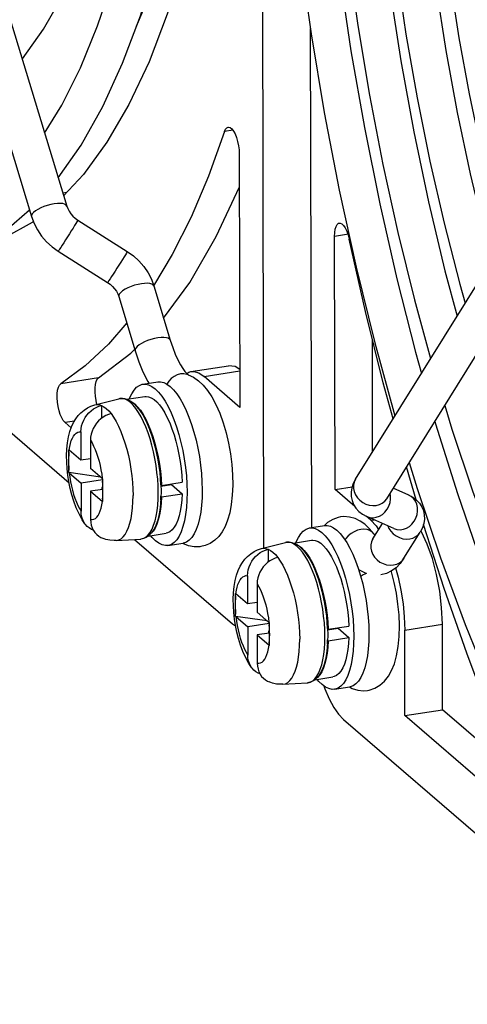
# Model space of a CAD drawing. Header units: millimetres. Extents: x -2579 to 1363, y -329 to 2298.
# Tile 168 of 256: x -51 to -29, y 767 to 815. Entities that reach past the tile are written whole.
import ezdxf

# ---------------------------------------------------------------- set-up
doc = ezdxf.new("R2010")
doc.units = ezdxf.units.MM
doc.header["$LTSCALE"] = 30.734
doc.layers.get('0').update_dxf_attribs({"linetype": 'CONTINUOUS'})

msp = doc.modelspace()

# ---------------------------------------------------------------- linework, layer by layer
at = {"color": 7}
for p, q in [((-64.994, 853.2), (-50.545, 805.419)), ((-58.745, 838.752), (-48.822, 805.94)), ((-39.164, 789.154), (-39.268, 835.143)), ((-36.895, 814.644), (-36.839, 790.16)), ((-34.684, 792.546), (-20.727, 814.984)), ((-33.155, 791.595), (-19.348, 813.794)), ((-40.371, 808.476), (-40.343, 796.073)), ((-48.829, 806.599), (-49.013, 806.571)), ((-51.771, 804.766), (-50.646, 805.752)), ((-63.358, 805.024), (-48.706, 792.374)), ((-50.458, 805.184), (-50.519, 805.135)), ((-48.277, 805.249), (-45.855, 803.713)), ((-35.68, 792.048), (-35.708, 804.451)), ((-49.241, 803.73), (-46.819, 802.193)), ((-44.55, 802.023), (-43.748, 799.368)), ((-46.273, 801.502), (-45.47, 798.847)), ((-33.841, 793.901), (-33.853, 799.413)), ((-47.269, 797.517), (-45.687, 798.724)), ((-45.687, 798.724), (-45.522, 798.896)), ((-42.943, 797.737), (-42.841, 797.798)), ((-42.866, 797.669), (-42.609, 797.545)), ((-42.841, 797.798), (-42.737, 797.825)), ((-42.738, 797.825), (-40.895, 798.113)), ((-42.353, 797.758), (-42.092, 797.583)), ((-45.095, 797.205), (-44.358, 797.32)), ((-44.851, 797.336), (-44.799, 797.251)), ((-40.343, 796.073), (-42.092, 797.583)), ((-47.438, 796.199), (-46.27, 796.495)), ((-46.27, 796.495), (-46.134, 796.514)), ((-46.134, 796.514), (-45.99, 796.502)), ((-45.873, 796.466), (-45.001, 796.602)), ((-41.521, 796.217), (-41.331, 795.786)), ((-47.115, 796.167), (-47.113, 795.539)), ((-43.854, 796.109), (-43.709, 795.807)), ((-43.709, 795.807), (-43.572, 795.477)), ((-41.331, 795.786), (-41.161, 795.313)), ((-48.599, 795.07), (-48.902, 795.331)), ((-44.827, 795.231), (-44.711, 794.947)), ((-42.835, 795.592), (-42.708, 795.237)), ((-42.708, 795.237), (-42.592, 794.862)), ((-48.126, 794.867), (-48.122, 793.481)), ((-44.842, 795.198), (-44.728, 794.916)), ((-44.77, 794.973), (-44.755, 794.937)), ((-47.659, 794.465), (-47.656, 793.079)), ((-48.713, 793.934), (-48.713, 793.991)), ((-48.713, 793.876), (-48.713, 793.934)), ((-48.711, 792.932), (-48.713, 793.876)), ((-48.122, 793.481), (-48.701, 793.981)), ((-47.657, 793.554), (-48.122, 793.481)), ((-48.71, 792.874), (-48.711, 792.932)), ((-47.172, 792.649), (-48.71, 792.874)), ((-48.698, 792.863), (-48.12, 792.364)), ((-47.078, 792.579), (-47.656, 793.079)), ((-31.713, 791.547), (-32.187, 793.152)), ((-47.065, 792.528), (-48.12, 792.364)), ((-48.12, 792.364), (-48.117, 790.978)), ((-47.155, 792.646), (-47.172, 792.649)), ((-47.065, 792.569), (-47.063, 791.566)), ((-44.181, 792.241), (-43.167, 792.399)), ((-42.197, 792.425), (-42.187, 792.026)), ((-47.064, 792.053), (-47.654, 791.962)), ((-47.654, 791.962), (-47.65, 790.576)), ((-47.654, 791.962), (-47.075, 791.462)), ((-47.065, 792.179), (-47.105, 792.131)), ((-47.105, 792.131), (-47.105, 792.047)), ((-47.064, 792.096), (-47.105, 792.131)), ((-44.209, 792.294), (-44.201, 791.966)), ((-44.181, 792.241), (-44.208, 792.265)), ((-44.201, 791.966), (-44.208, 791.642)), ((-44.207, 792.213), (-43.69, 792.293)), ((-43.82, 792.273), (-43.818, 792.298)), ((-43.69, 792.293), (-43.166, 791.841)), ((-35.68, 792.048), (-34.846, 792.178)), ((-34.706, 791.207), (-35.68, 792.048)), ((-32.073, 791.777), (-32.833, 792.114)), ((-47.063, 791.566), (-47.063, 791.452)), ((-44.222, 791.719), (-44.233, 791.525)), ((-44.207, 791.706), (-44.179, 791.683)), ((-44.179, 791.683), (-43.166, 791.841)), ((-36.05, 790.424), (-36.211, 790.273)), ((-34.22, 790.34), (-34.452, 790.502)), ((-33.932, 790.538), (-34.167, 790.742)), ((-32.804, 790.132), (-34.127, 790.72)), ((-33.932, 790.538), (-33.67, 790.262)), ((-36.934, 790.16), (-36.197, 790.275)), ((-33.838, 789.625), (-33.367, 790.382)), ((-33.67, 790.262), (-33.55, 790.089)), ((-32.31, 788.674), (-31.516, 789.951)), ((-31.456, 789.979), (-31.481, 790.018)), ((-30.343, 787.203), (-31.35, 790.333)), ((-46.401, 789.546), (-45.199, 789.62)), ((-45.494, 789.602), (-40.707, 785.469)), ((-44.797, 789.79), (-44.927, 789.699)), ((-44.83, 789.767), (-43.957, 789.903)), ((-39.277, 789.154), (-38.11, 789.45)), ((-38.11, 789.45), (-37.974, 789.469)), ((-37.974, 789.469), (-37.83, 789.457)), ((-37.713, 789.422), (-36.84, 789.558)), ((-33.726, 789.805), (-33.772, 789.863)), ((-43.863, 789.3), (-43.126, 789.415)), ((-38.954, 789.122), (-38.953, 788.494)), ((-35.548, 788.762), (-35.412, 788.432)), ((-34.674, 788.547), (-34.547, 788.193)), ((-36.682, 788.153), (-36.568, 787.872)), ((-36.667, 788.186), (-36.551, 787.902)), ((-34.547, 788.193), (-34.432, 787.818)), ((-32.921, 788.01), (-32.944, 788.043)), ((-32.715, 788.202), (-32.592, 787.754)), ((-39.965, 787.822), (-39.962, 786.437)), ((-36.609, 787.928), (-36.595, 787.892)), ((-33.168, 787.937), (-33.439, 787.867)), ((-39.499, 787.42), (-39.496, 786.034)), ((-40.552, 786.889), (-40.552, 786.946)), ((-40.552, 786.832), (-40.552, 786.889)), ((-40.55, 785.887), (-40.552, 786.832)), ((-39.962, 786.437), (-40.54, 786.936)), ((-39.497, 786.509), (-39.962, 786.437)), ((-40.55, 785.829), (-40.55, 785.887)), ((-39.012, 785.604), (-40.55, 785.829)), ((-40.538, 785.819), (-39.959, 785.319)), ((-38.917, 785.535), (-39.496, 786.034)), ((-38.994, 785.601), (-39.012, 785.604)), ((-40.707, 785.469), (-40.553, 785.366)), ((-38.905, 785.484), (-39.959, 785.319)), ((-39.959, 785.319), (-39.956, 783.933)), ((-38.904, 785.134), (-38.945, 785.086)), ((-38.905, 785.524), (-38.903, 784.522)), ((-36.049, 785.249), (-36.041, 784.921)), ((-36.02, 785.197), (-36.048, 785.22)), ((-36.047, 785.168), (-35.53, 785.248)), ((-36.02, 785.197), (-35.007, 785.355)), ((-35.66, 785.228), (-35.658, 785.253)), ((-35.53, 785.248), (-35.005, 784.796)), ((-34.036, 785.38), (-34.027, 784.981)), ((-32.262, 780.966), (-32.271, 785.156)), ((-30.419, 781.253), (-30.428, 785.443)), ((-38.904, 785.009), (-39.493, 784.917)), ((-39.493, 784.917), (-39.49, 783.531)), ((-39.493, 784.917), (-38.915, 784.417)), ((-38.945, 785.086), (-38.945, 785.002)), ((-38.904, 785.051), (-38.945, 785.086)), ((-36.061, 784.674), (-36.073, 784.48)), ((-36.041, 784.921), (-36.047, 784.598)), ((-36.046, 784.661), (-36.019, 784.638)), ((-36.019, 784.638), (-35.005, 784.796)), ((-38.903, 784.522), (-38.902, 784.407)), ((-36.637, 782.745), (-36.766, 782.655)), ((-36.67, 782.722), (-35.796, 782.858)), ((-38.24, 782.501), (-37.038, 782.575)), ((-36.236, 782.43), (-36.182, 782.273)), ((-35.702, 782.256), (-34.965, 782.371)), ((-32.262, 780.966), (-30.419, 781.253)), ((-26.985, 778.288), (-30.419, 781.253)), ((-35.267, 780.773), (-18.036, 765.897)), ((-27.085, 776.497), (-32.262, 780.966))]:
    msp.add_line(p, q, dxfattribs=at)
at = {"color": 2}
for p, q in [((-40.685, 809.652), (-41.091, 809.589)), ((-35.027, 804.557), (-35.708, 804.451)), ((-46.273, 801.502), (-46.273, 801.502)), ((-42.092, 797.583), (-40.347, 797.855)), ((-47.269, 797.517), (-49.111, 797.23)), ((-47.438, 796.199), (-47.438, 796.199)), ((-45.964, 796.47), (-46.092, 796.504)), ((-45.833, 796.403), (-45.964, 796.47)), ((-48.441, 795.403), (-48.902, 795.331)), ((-47.172, 792.661), (-47.172, 792.649)), ((-34.684, 792.546), (-34.684, 792.546)), ((-47.103, 791.292), (-47.075, 791.462)), ((-33.932, 790.538), (-33.774, 790.563)), ((-45.199, 789.62), (-45.168, 789.622)), ((-37.803, 789.425), (-37.932, 789.459)), ((-33.838, 789.625), (-33.904, 789.487)), ((-39.278, 789.154), (-39.277, 789.154)), ((-37.672, 789.359), (-37.803, 789.425)), ((-39.012, 785.616), (-39.012, 785.604)), ((-32.271, 785.156), (-30.428, 785.443)), ((-38.942, 784.247), (-38.915, 784.417)), ((-37.038, 782.575), (-37.008, 782.578))]:
    msp.add_line(p, q, dxfattribs=at)
at = {"color": 7}
for points in [[(-50.998, 813.135), (-50.989, 813.146), (-49.964, 814.605), (-49.016, 816.28), (-48.148, 818.16), (-47.366, 820.23), (-46.671, 822.48), (-46.063, 824.899), (-45.545, 827.476), (-45.117, 830.199), (-44.781, 833.056), (-44.536, 836.033), (-44.385, 839.119), (-44.377, 839.553)], [(-49.239, 807.319), (-48.119, 808.929), (-47.06, 810.816), (-46.09, 812.934), (-45.215, 815.265), (-44.437, 817.801), (-43.757, 820.527), (-43.177, 823.431), (-42.699, 826.499), (-42.323, 829.719), (-42.051, 833.076), (-41.883, 836.554), (-41.868, 837.388)], [(-40.538, 836.239), (-40.653, 833.638), (-40.926, 830.153), (-41.308, 826.819), (-41.8, 823.656), (-42.397, 820.678), (-43.097, 817.902), (-43.896, 815.34), (-44.791, 813.007), (-45.776, 810.914), (-46.848, 809.072), (-47.999, 807.489), (-48.975, 806.443)], [(-38.616, 834.58), (-38.604, 833.495), (-38.458, 829.749), (-38.209, 825.946), (-37.858, 822.106), (-37.407, 818.244), (-36.857, 814.378), (-36.212, 810.528), (-35.473, 806.709)], [(-36.782, 832.997), (-36.767, 832.298), (-36.591, 828.617), (-36.315, 824.884), (-35.941, 821.116), (-35.469, 817.331), (-34.903, 813.546), (-34.244, 809.781), (-33.496, 806.053), (-32.663, 802.379), (-31.749, 798.777), (-31.455, 797.736)], [(-36.111, 832.418), (-36.104, 831.75), (-35.977, 828.426), (-35.758, 825.053), (-35.449, 821.645), (-35.05, 818.219), (-34.564, 814.789), (-33.993, 811.371), (-33.339, 807.982), (-32.606, 804.636), (-31.797, 801.349), (-31.004, 798.462)], [(-34.272, 830.83), (-34.263, 830.406), (-34.092, 826.997), (-33.824, 823.538), (-33.461, 820.048), (-33.005, 816.545), (-32.458, 813.047), (-31.823, 809.572), (-31.102, 806.139), (-30.301, 802.765), (-29.709, 800.543)], [(-33.683, 830.321), (-33.679, 829.928), (-33.559, 826.878), (-33.351, 823.782), (-33.056, 820.654), (-32.676, 817.511), (-32.213, 814.368), (-31.669, 811.24), (-31.046, 808.144), (-30.348, 805.095), (-29.578, 802.107), (-29.312, 801.182)], [(-31.841, 828.731), (-31.69, 825.755), (-31.454, 822.732), (-31.135, 819.681), (-30.735, 816.618), (-30.255, 813.561), (-29.698, 810.524), (-29.067, 807.524), (-28.365, 804.577), (-28.016, 803.266)], [(-30.964, 827.974), (-30.963, 827.935), (-30.855, 825.24), (-30.666, 822.503), (-30.396, 819.738), (-30.047, 816.962), (-29.622, 814.188), (-29.122, 811.433), (-28.55, 808.711), (-27.91, 806.036), (-27.42, 804.224)], [(-49.9, 809.504), (-49.058, 810.886), (-48.147, 812.713), (-47.305, 814.762), (-46.538, 817.025), (-45.852, 819.493), (-45.251, 822.153), (-44.74, 824.994)], [(-41.091, 809.589), (-41.038, 809.703), (-40.976, 809.774), (-40.914, 809.799)], [(-40.914, 809.799), (-40.901, 809.8), (-40.821, 809.783), (-40.737, 809.719), (-40.655, 809.615), (-40.578, 809.472), (-40.508, 809.3), (-40.451, 809.104), (-40.408, 808.896), (-40.382, 808.688), (-40.371, 808.476)], [(-41.091, 809.589), (-41.879, 807.406), (-42.733, 805.398), (-43.655, 803.561), (-44.564, 802.031)], [(-44.074, 800.449), (-42.795, 802.196), (-41.496, 804.444), (-40.368, 806.888)], [(-35.473, 806.709), (-34.646, 802.939), (-33.732, 799.236), (-32.748, 795.658)], [(-48.822, 805.94), (-48.773, 805.81), (-48.705, 805.681), (-48.62, 805.559), (-48.519, 805.444), (-48.404, 805.34), (-48.277, 805.249)], [(-50.545, 805.419), (-50.422, 805.087), (-50.257, 804.768), (-50.052, 804.468), (-49.812, 804.192), (-49.54, 803.945), (-49.241, 803.73)], [(-50.519, 805.135), (-51.874, 804.376), (-52.933, 804.019)], [(-35.708, 804.451), (-35.699, 804.646), (-35.674, 804.809), (-35.631, 804.943), (-35.574, 805.04), (-35.506, 805.093), (-35.474, 805.103)], [(-35.474, 805.103), (-35.429, 805.103), (-35.346, 805.065), (-35.263, 804.985), (-35.182, 804.863), (-35.108, 804.708), (-35.045, 804.529), (-34.991, 804.323)], [(-32.843, 795.506), (-33.323, 797.274), (-34.19, 800.768), (-34.991, 804.323)], [(-45.855, 803.713), (-45.555, 803.497), (-45.283, 803.249), (-45.043, 802.973), (-44.839, 802.673), (-44.674, 802.355), (-44.55, 802.023)], [(-46.819, 802.193), (-46.692, 802.102), (-46.577, 801.998), (-46.476, 801.883), (-46.39, 801.761), (-46.322, 801.632), (-46.273, 801.502)], [(-45.882, 800.207), (-46.775, 799.171), (-47.918, 798.101), (-49.111, 797.23)], [(-43.748, 799.368), (-43.629, 799.007), (-43.504, 798.683), (-43.376, 798.399), (-43.25, 798.161)], [(-45.47, 798.847), (-45.291, 798.311), (-45.086, 797.808), (-44.851, 797.336)], [(-43.25, 798.161), (-43.133, 797.972), (-43.029, 797.832), (-42.946, 797.739)], [(-42.946, 797.739), (-42.887, 797.686), (-42.859, 797.666)], [(-42.737, 797.825), (-42.602, 797.83), (-42.353, 797.758)], [(-40.348, 797.931), (-40.577, 798.072), (-40.895, 798.113)], [(-48.902, 795.331), (-48.987, 795.428), (-49.064, 795.556), (-49.136, 795.721), (-49.197, 795.91), (-49.245, 796.116), (-49.277, 796.328), (-49.291, 796.538), (-49.288, 796.735), (-49.267, 796.909), (-49.23, 797.054), (-49.178, 797.16), (-49.111, 797.23)], [(-47.269, 797.517), (-47.335, 797.447), (-47.387, 797.342), (-47.424, 797.196), (-47.446, 797.022), (-47.448, 796.825), (-47.434, 796.616), (-47.402, 796.403), (-47.355, 796.197)], [(-45.756, 796.485), (-45.741, 796.527), (-45.639, 796.742), (-45.525, 796.918), (-45.399, 797.054), (-45.263, 797.149), (-45.119, 797.201), (-45.095, 797.205)], [(-45.095, 797.205), (-44.967, 797.209), (-44.81, 797.174), (-44.65, 797.097), (-44.487, 796.977), (-44.325, 796.816), (-44.164, 796.616), (-44.006, 796.38), (-43.854, 796.109)], [(-44.358, 797.32), (-44.23, 797.324), (-44.073, 797.289), (-43.912, 797.212), (-43.75, 797.092), (-43.588, 796.931), (-43.427, 796.731), (-43.269, 796.495), (-43.117, 796.224), (-42.972, 795.922), (-42.835, 795.592)], [(-42.609, 797.545), (-42.369, 797.375), (-42.145, 797.164), (-41.932, 796.906), (-41.722, 796.59), (-41.521, 796.217)], [(-47.926, 790.364), (-48.059, 790.563), (-48.217, 790.848), (-48.355, 791.154), (-48.473, 791.47), (-48.57, 791.785), (-48.65, 792.102), (-48.715, 792.421), (-48.765, 792.742), (-48.801, 793.063), (-48.822, 793.384), (-48.826, 793.711), (-48.813, 794.031), (-48.781, 794.34), (-48.73, 794.628), (-48.664, 794.886), (-48.582, 795.119), (-48.485, 795.329), (-48.374, 795.515), (-48.258, 795.671), (-48.129, 795.81), (-47.973, 795.942), (-47.803, 796.053), (-47.633, 796.135), (-47.438, 796.199)], [(-45.99, 796.502), (-45.841, 796.457), (-45.689, 796.376), (-45.534, 796.256), (-45.381, 796.1), (-45.235, 795.914), (-45.096, 795.698), (-44.965, 795.459), (-44.842, 795.198)], [(-45.75, 796.408), (-45.627, 796.346), (-45.488, 796.241), (-45.35, 796.102), (-45.213, 795.929), (-45.079, 795.724), (-44.95, 795.491), (-44.827, 795.231)], [(-45.001, 796.602), (-44.937, 796.608), (-44.809, 796.591), (-44.678, 796.541), (-44.544, 796.456), (-44.41, 796.338), (-44.277, 796.189), (-44.146, 796.009), (-44.018, 795.8), (-43.895, 795.565), (-43.778, 795.306), (-43.668, 795.026)], [(-48.126, 794.867), (-48.117, 795.016), (-48.091, 795.161), (-48.049, 795.305), (-47.99, 795.443), (-47.917, 795.574), (-47.831, 795.697), (-47.732, 795.809), (-47.622, 795.91), (-47.504, 795.997), (-47.378, 796.07), (-47.249, 796.126), (-47.115, 796.167)], [(-46.648, 795.764), (-46.782, 795.723), (-46.912, 795.667), (-47.037, 795.594), (-47.156, 795.507), (-47.265, 795.407), (-47.364, 795.294), (-47.451, 795.172), (-47.524, 795.04), (-47.582, 794.902), (-47.625, 794.759), (-47.65, 794.613), (-47.659, 794.465)], [(-47.115, 796.167), (-46.998, 796.104), (-46.881, 796.016), (-46.765, 795.903), (-46.648, 795.764)], [(-30.314, 796.163), (-29.964, 795.011), (-28.949, 791.989), (-27.873, 789.083), (-26.741, 786.306), (-25.558, 783.672), (-24.328, 781.191), (-23.056, 778.876), (-21.747, 776.737), (-20.405, 774.784), (-19.035, 773.029), (-17.643, 771.479), (-16.234, 770.146)], [(-43.572, 795.477), (-43.445, 795.122), (-43.329, 794.747), (-43.226, 794.356), (-43.137, 793.953), (-43.062, 793.542), (-43.003, 793.127), (-42.96, 792.715), (-42.934, 792.31), (-42.924, 791.911)], [(-41.161, 795.313), (-41.017, 794.82), (-40.898, 794.311), (-40.806, 793.796), (-40.74, 793.278), (-40.701, 792.761), (-40.692, 792.255), (-40.712, 791.762), (-40.763, 791.306), (-40.841, 790.899), (-40.943, 790.541), (-41.068, 790.232), (-41.214, 789.968), (-41.379, 789.747), (-41.568, 789.562), (-41.791, 789.408), (-42.039, 789.299), (-42.25, 789.248)], [(-30.794, 795.392), (-30.758, 795.265), (-29.695, 791.858), (-28.565, 788.574), (-27.374, 785.427), (-26.129, 782.434), (-24.835, 779.608), (-23.5, 776.963), (-22.13, 774.511), (-20.734, 772.264), (-19.32, 770.232), (-17.894, 768.424), (-16.466, 766.845), (-15.044, 765.503)], [(-44.755, 794.937), (-44.659, 794.674), (-44.571, 794.397), (-44.491, 794.108)], [(-44.728, 794.916), (-44.624, 794.618), (-44.529, 794.305), (-44.446, 793.981), (-44.373, 793.648), (-44.313, 793.309), (-44.265, 792.969), (-44.23, 792.629), (-44.209, 792.294)], [(-44.711, 794.947), (-44.604, 794.643), (-44.507, 794.322), (-44.42, 793.987), (-44.346, 793.642), (-44.284, 793.291), (-44.236, 792.938), (-44.201, 792.589), (-44.181, 792.241)], [(-43.668, 795.026), (-43.567, 794.727), (-43.475, 794.414), (-43.394, 794.088), (-43.323, 793.754), (-43.265, 793.414), (-43.219, 793.073), (-43.187, 792.735), (-43.167, 792.399)], [(-42.592, 794.862), (-42.489, 794.471), (-42.4, 794.068), (-42.325, 793.657), (-42.266, 793.242), (-42.223, 792.829), (-42.197, 792.425)], [(-48.713, 793.991), (-48.71, 793.989), (-48.707, 793.986), (-48.704, 793.983), (-48.701, 793.981)], [(-44.491, 794.108), (-44.421, 793.809), (-44.36, 793.505), (-44.309, 793.196), (-44.269, 792.887), (-44.241, 792.581), (-44.223, 792.278)], [(-32.052, 793.369), (-31.665, 792.098), (-30.52, 788.695), (-29.307, 785.424), (-28.031, 782.299), (-26.698, 779.335)], [(-48.698, 792.863), (-48.701, 792.866), (-48.704, 792.869), (-48.707, 792.871), (-48.71, 792.874)], [(-47.078, 792.579), (-47.075, 792.577), (-47.071, 792.574), (-47.068, 792.572), (-47.065, 792.569)], [(-34.684, 792.546), (-34.792, 792.339), (-34.862, 792.129), (-34.894, 791.918), (-34.89, 791.71), (-34.849, 791.508), (-34.773, 791.315), (-34.661, 791.134), (-34.515, 790.973), (-34.336, 790.833), (-34.127, 790.72)], [(-42.924, 791.911), (-42.932, 791.527), (-42.957, 791.166), (-42.998, 790.826), (-43.055, 790.512), (-43.128, 790.229), (-43.216, 789.978), (-43.318, 789.764), (-43.432, 789.587), (-43.558, 789.451), (-43.694, 789.357), (-43.839, 789.305), (-43.863, 789.301)], [(-42.187, 792.026), (-42.195, 791.642), (-42.219, 791.281), (-42.261, 790.941), (-42.318, 790.627), (-42.391, 790.344), (-42.479, 790.093), (-42.581, 789.879), (-42.695, 789.702), (-42.821, 789.566), (-42.957, 789.471), (-43.102, 789.42), (-43.126, 789.416)], [(-47.063, 791.452), (-47.066, 791.454), (-47.069, 791.457), (-47.072, 791.46), (-47.075, 791.462)], [(-44.208, 791.642), (-44.229, 791.332), (-44.265, 791.039), (-44.316, 790.765), (-44.382, 790.511), (-44.464, 790.283), (-44.563, 790.082), (-44.676, 789.917), (-44.797, 789.79)], [(-44.179, 791.683), (-44.198, 791.369), (-44.231, 791.078), (-44.278, 790.807), (-44.339, 790.562), (-44.412, 790.345), (-44.497, 790.158), (-44.594, 790.004), (-44.7, 789.884), (-44.723, 789.867)], [(-43.166, 791.841), (-43.184, 791.537), (-43.215, 791.255), (-43.26, 790.991), (-43.317, 790.751), (-43.386, 790.537), (-43.466, 790.351), (-43.557, 790.195), (-43.657, 790.071), (-43.766, 789.979), (-43.882, 789.922), (-43.957, 789.903)], [(-32.073, 791.777), (-31.869, 791.667), (-31.693, 791.532), (-31.549, 791.376), (-31.437, 791.201), (-31.357, 791.011), (-31.313, 790.808), (-31.304, 790.596), (-31.335, 790.38)], [(-47.926, 790.364), (-47.979, 790.445), (-48.038, 790.565), (-48.081, 790.695), (-48.107, 790.833), (-48.117, 790.978)], [(-47.65, 790.576), (-47.641, 790.43), (-47.615, 790.293), (-47.572, 790.163), (-47.513, 790.042), (-47.439, 789.934), (-47.352, 789.838), (-47.253, 789.757), (-47.143, 789.691), (-47.075, 789.66)], [(-35.415, 790.701), (-35.526, 790.679), (-35.795, 790.582), (-36.05, 790.424)], [(-34.452, 790.502), (-34.698, 790.621), (-34.967, 790.696), (-35.247, 790.716), (-35.415, 790.701)], [(-47.519, 790.055), (-47.609, 790.093), (-47.719, 790.16), (-47.818, 790.241), (-47.905, 790.337), (-47.926, 790.364)], [(-37.596, 789.44), (-37.581, 789.483), (-37.479, 789.697), (-37.365, 789.873), (-37.239, 790.009), (-37.103, 790.104), (-36.958, 790.156), (-36.934, 790.16)], [(-36.934, 790.16), (-36.807, 790.165), (-36.65, 790.13), (-36.489, 790.052), (-36.327, 789.932), (-36.164, 789.771), (-36.003, 789.572), (-35.846, 789.335), (-35.694, 789.064), (-35.548, 788.762)], [(-36.197, 790.275), (-36.069, 790.279), (-35.913, 790.244), (-35.752, 790.167), (-35.59, 790.047), (-35.427, 789.886), (-35.266, 789.686), (-35.109, 789.45), (-34.957, 789.179), (-34.811, 788.877), (-34.674, 788.547)], [(-33.772, 789.863), (-33.993, 790.127), (-34.22, 790.34)], [(-31.335, 790.38), (-31.405, 790.163), (-31.516, 789.951)], [(-30.428, 785.443), (-30.464, 786.258), (-30.557, 787.066), (-30.712, 787.881), (-30.918, 788.658), (-31.17, 789.365), (-31.456, 789.979)], [(-46.401, 789.546), (-46.496, 789.543), (-46.702, 789.558), (-46.905, 789.601), (-47.075, 789.66)], [(-44.927, 789.699), (-45.062, 789.643), (-45.199, 789.62)], [(-43.863, 789.301), (-43.99, 789.296), (-44.147, 789.331), (-44.308, 789.409), (-44.47, 789.529), (-44.633, 789.689), (-44.71, 789.786)], [(-37.83, 789.457), (-37.681, 789.412), (-37.529, 789.331), (-37.374, 789.212), (-37.22, 789.055), (-37.074, 788.869), (-36.935, 788.653), (-36.804, 788.414), (-36.682, 788.153)], [(-36.84, 789.557), (-36.776, 789.563), (-36.648, 789.547), (-36.517, 789.496), (-36.384, 789.411), (-36.25, 789.294), (-36.116, 789.144), (-35.985, 788.964), (-35.858, 788.755)], [(-33.838, 789.625), (-33.865, 789.587), (-33.871, 789.58)], [(-42.863, 789.293), (-43.136, 789.404), (-43.147, 789.412)], [(-42.25, 789.248), (-42.305, 789.241), (-42.581, 789.238), (-42.863, 789.293)], [(-39.766, 783.319), (-39.899, 783.519), (-40.056, 783.804), (-40.194, 784.109), (-40.312, 784.426), (-40.409, 784.74), (-40.49, 785.057), (-40.555, 785.376), (-40.605, 785.697), (-40.641, 786.018), (-40.661, 786.34), (-40.666, 786.666), (-40.652, 786.986), (-40.62, 787.296), (-40.57, 787.583), (-40.503, 787.841), (-40.422, 788.074), (-40.324, 788.285), (-40.214, 788.471), (-40.098, 788.626), (-39.968, 788.765), (-39.813, 788.897), (-39.643, 789.008), (-39.472, 789.09), (-39.277, 789.154)], [(-39.965, 787.822), (-39.956, 787.971), (-39.931, 788.116), (-39.888, 788.26), (-39.83, 788.398), (-39.757, 788.529), (-39.67, 788.652), (-39.571, 788.764), (-39.462, 788.865), (-39.343, 788.952), (-39.217, 789.025), (-39.088, 789.081), (-38.954, 789.122)], [(-38.954, 789.122), (-38.838, 789.059), (-38.721, 788.971), (-38.604, 788.858), (-38.488, 788.72)], [(-37.589, 789.363), (-37.466, 789.301), (-37.328, 789.197), (-37.19, 789.057), (-37.053, 788.884), (-36.919, 788.68), (-36.79, 788.446), (-36.667, 788.186)], [(-38.488, 788.72), (-38.622, 788.679), (-38.751, 788.622), (-38.877, 788.549), (-38.996, 788.462), (-39.105, 788.362), (-39.204, 788.25), (-39.29, 788.127), (-39.364, 787.996), (-39.422, 787.857), (-39.464, 787.714), (-39.49, 787.568), (-39.499, 787.42)], [(-35.858, 788.755), (-35.735, 788.52), (-35.618, 788.261), (-35.508, 787.981)], [(-32.31, 788.674), (-32.493, 788.422), (-32.698, 788.214), (-32.924, 788.053), (-33.168, 787.937)], [(-35.412, 788.432), (-35.284, 788.078), (-35.169, 787.703), (-35.066, 787.311), (-34.976, 786.908), (-34.902, 786.497), (-34.843, 786.083), (-34.8, 785.67), (-34.773, 785.265), (-34.764, 784.866)], [(-34.135, 787.934), (-34.22, 787.96), (-34.485, 788.092), (-34.525, 788.121)], [(-34.089, 782.203), (-34.011, 782.218), (-33.741, 782.307), (-33.487, 782.455), (-33.262, 782.654), (-33.073, 782.894), (-32.913, 783.176), (-32.778, 783.51), (-32.67, 783.899), (-32.59, 784.349), (-32.543, 784.846), (-32.531, 785.365), (-32.551, 785.9), (-32.602, 786.435), (-32.681, 786.969), (-32.788, 787.497), (-32.921, 788.01)], [(-36.595, 787.892), (-36.499, 787.629), (-36.411, 787.352), (-36.331, 787.063)], [(-36.568, 787.872), (-36.463, 787.573), (-36.369, 787.26), (-36.285, 786.936), (-36.213, 786.603), (-36.152, 786.265), (-36.105, 785.924), (-36.07, 785.584), (-36.049, 785.249)], [(-36.551, 787.902), (-36.444, 787.598), (-36.346, 787.277), (-36.26, 786.942), (-36.185, 786.597), (-36.124, 786.246), (-36.075, 785.893), (-36.041, 785.544), (-36.02, 785.197)], [(-35.508, 787.981), (-35.407, 787.683), (-35.315, 787.369), (-35.233, 787.043), (-35.163, 786.709), (-35.105, 786.369), (-35.059, 786.028), (-35.026, 785.69), (-35.007, 785.355)], [(-34.406, 787.8), (-34.43, 787.831), (-34.439, 787.841)], [(-34.432, 787.818), (-34.329, 787.426), (-34.239, 787.023), (-34.165, 786.612), (-34.106, 786.197), (-34.063, 785.785), (-34.036, 785.38)], [(-34.135, 787.934), (-34.191, 787.912), (-34.332, 787.844), (-34.424, 787.789)], [(-32.592, 787.754), (-32.456, 787.107), (-32.355, 786.448), (-32.294, 785.8), (-32.271, 785.156)], [(-36.331, 787.063), (-36.26, 786.764), (-36.199, 786.46), (-36.149, 786.151), (-36.109, 785.842), (-36.08, 785.536), (-36.063, 785.233)], [(-26.883, 778.04), (-28.085, 780.979), (-29.238, 784.031), (-30.343, 787.203)], [(-40.552, 786.946), (-40.549, 786.944), (-40.546, 786.941), (-40.543, 786.939), (-40.54, 786.936)], [(-40.538, 785.819), (-40.541, 785.821), (-40.544, 785.824), (-40.547, 785.827), (-40.55, 785.829)], [(-38.917, 785.535), (-38.914, 785.532), (-38.911, 785.529), (-38.908, 785.527), (-38.905, 785.524)], [(-36.019, 784.638), (-36.038, 784.324), (-36.071, 784.033), (-36.118, 783.763), (-36.178, 783.517), (-36.252, 783.3), (-36.337, 783.113), (-36.433, 782.959), (-36.539, 782.839), (-36.563, 782.822)], [(-35.005, 784.796), (-35.024, 784.493), (-35.055, 784.21), (-35.099, 783.947), (-35.156, 783.706), (-35.225, 783.492), (-35.305, 783.306), (-35.396, 783.15), (-35.497, 783.026), (-35.606, 782.934), (-35.722, 782.877), (-35.796, 782.859)], [(-34.764, 784.866), (-34.772, 784.482), (-34.796, 784.121), (-34.837, 783.781), (-34.895, 783.467), (-34.968, 783.184), (-35.056, 782.933), (-35.158, 782.719), (-35.272, 782.542), (-35.398, 782.406), (-35.534, 782.312), (-35.678, 782.26), (-35.702, 782.256)], [(-34.027, 784.981), (-34.035, 784.597), (-34.059, 784.236), (-34.1, 783.896), (-34.158, 783.582), (-34.231, 783.299), (-34.319, 783.048), (-34.42, 782.834), (-34.535, 782.657), (-34.661, 782.521), (-34.797, 782.427), (-34.941, 782.375), (-34.965, 782.371)], [(-38.902, 784.407), (-38.905, 784.41), (-38.908, 784.412), (-38.912, 784.415), (-38.915, 784.417)], [(-36.047, 784.598), (-36.068, 784.287), (-36.104, 783.994), (-36.155, 783.72), (-36.222, 783.466), (-36.304, 783.238), (-36.403, 783.037), (-36.515, 782.872), (-36.637, 782.745)], [(-39.766, 783.319), (-39.819, 783.4), (-39.877, 783.52), (-39.921, 783.65), (-39.947, 783.788), (-39.956, 783.933)], [(-39.359, 783.011), (-39.449, 783.049), (-39.559, 783.115), (-39.658, 783.196), (-39.745, 783.292), (-39.766, 783.319)], [(-39.49, 783.531), (-39.48, 783.385), (-39.454, 783.248), (-39.411, 783.118), (-39.352, 782.998), (-39.279, 782.889), (-39.192, 782.794), (-39.092, 782.712), (-38.982, 782.646), (-38.915, 782.615)], [(-35.702, 782.256), (-35.83, 782.251), (-35.987, 782.286), (-36.147, 782.364), (-36.31, 782.484), (-36.472, 782.644), (-36.55, 782.741)], [(-38.241, 782.501), (-38.335, 782.499), (-38.542, 782.513), (-38.745, 782.556), (-38.915, 782.615)], [(-36.766, 782.655), (-36.901, 782.599), (-37.038, 782.575)], [(-36.182, 782.273), (-35.973, 781.788), (-35.748, 781.37), (-35.513, 781.033), (-35.267, 780.773)], [(-34.98, 782.368), (-34.837, 782.295), (-34.569, 782.215), (-34.29, 782.187), (-34.089, 782.203)]]:
    msp.add_lwpolyline(points, dxfattribs=at)
at = {"color": 3}
msp.add_lwpolyline([(-45.408, 814.751), (-45.021, 815.633), (-44.028, 818.535), (-43.176, 821.755), (-42.471, 825.266), (-41.92, 829.042), (-41.527, 833.055), (-41.314, 836.909)], dxfattribs=at)
at = {"color": 2}
for points in [[(-49.435, 806.048), (-49.601, 806.016), (-49.771, 805.97), (-49.937, 805.914), (-50.094, 805.849), (-50.235, 805.777), (-50.355, 805.701), (-50.449, 805.625), (-50.513, 805.551), (-50.546, 805.481), (-50.545, 805.42)], [(-48.822, 805.94), (-48.856, 805.992), (-48.921, 806.031), (-49.016, 806.058), (-49.136, 806.069), (-49.278, 806.066), (-49.435, 806.048)], [(-48.277, 805.249), (-48.277, 805.247), (-48.29, 805.22), (-48.322, 805.165), (-48.37, 805.084), (-48.434, 804.98), (-48.509, 804.857)], [(-48.509, 804.857), (-48.595, 804.721), (-48.686, 804.575), (-48.781, 804.426), (-48.874, 804.28), (-48.964, 804.141), (-49.045, 804.016), (-49.115, 803.909), (-49.172, 803.825), (-49.212, 803.766), (-49.236, 803.734), (-49.241, 803.73)], [(-45.855, 803.713), (-45.855, 803.71), (-45.869, 803.683), (-45.9, 803.628), (-45.949, 803.547), (-46.012, 803.443), (-46.088, 803.321)], [(-46.088, 803.321), (-46.173, 803.184), (-46.265, 803.038), (-46.359, 802.889), (-46.453, 802.743), (-46.542, 802.604), (-46.623, 802.479), (-46.693, 802.372), (-46.75, 802.288), (-46.791, 802.229), (-46.814, 802.198), (-46.819, 802.193)], [(-45.162, 802.13), (-45.329, 802.098), (-45.499, 802.053), (-45.665, 801.997), (-45.822, 801.931), (-45.963, 801.859), (-46.083, 801.784), (-46.177, 801.707), (-46.241, 801.633), (-46.274, 801.564), (-46.273, 801.502)], [(-44.55, 802.023), (-44.584, 802.074), (-44.649, 802.114), (-44.744, 802.14), (-44.864, 802.152), (-45.006, 802.149), (-45.162, 802.13)], [(-44.36, 799.476), (-44.526, 799.443), (-44.696, 799.398), (-44.862, 799.342), (-45.019, 799.276), (-45.16, 799.205), (-45.28, 799.129), (-45.374, 799.053), (-45.438, 798.978), (-45.471, 798.909), (-45.471, 798.847)], [(-43.747, 799.368), (-43.781, 799.419), (-43.846, 799.459), (-43.941, 799.485), (-44.061, 799.497), (-44.203, 799.494), (-44.36, 799.476)], [(-43.254, 797.708), (-43.415, 797.665), (-43.566, 797.591), (-43.703, 797.487), (-43.82, 797.358), (-43.911, 797.21)], [(-42.866, 797.669), (-42.932, 797.69), (-43.091, 797.716), (-43.254, 797.708)], [(-47.438, 796.199), (-47.368, 796.21), (-47.244, 796.205), (-47.116, 796.167)], [(-46.092, 796.504), (-46.217, 796.505), (-46.27, 796.495)], [(-45.567, 796.174), (-45.7, 796.305), (-45.833, 796.403)], [(-46.649, 795.764), (-46.524, 795.584), (-46.402, 795.377), (-46.284, 795.145), (-46.171, 794.891), (-46.065, 794.618), (-45.967, 794.327), (-45.879, 794.022), (-45.8, 793.705), (-45.731, 793.381), (-45.675, 793.051), (-45.63, 792.72), (-45.597, 792.39), (-45.577, 792.066), (-45.57, 791.749)], [(-44.34, 791.896), (-44.347, 792.219), (-44.367, 792.55), (-44.4, 792.887), (-44.446, 793.225), (-44.503, 793.562), (-44.572, 793.893), (-44.652, 794.217), (-44.741, 794.53), (-44.84, 794.828), (-44.947, 795.11), (-45.061, 795.371), (-45.182, 795.611), (-45.307, 795.826), (-45.436, 796.014), (-45.567, 796.174)], [(-48.701, 793.981), (-48.673, 794.151), (-48.638, 794.306), (-48.595, 794.444), (-48.545, 794.565), (-48.488, 794.668), (-48.425, 794.75), (-48.357, 794.812), (-48.283, 794.852), (-48.206, 794.87), (-48.126, 794.867)], [(-47.659, 794.465), (-47.578, 794.328), (-47.501, 794.176), (-47.427, 794.009), (-47.358, 793.829), (-47.294, 793.637), (-47.237, 793.436), (-47.186, 793.228), (-47.142, 793.014), (-47.106, 792.798), (-47.078, 792.579)], [(-48.713, 793.876), (-48.724, 793.739), (-48.73, 793.598), (-48.732, 793.45), (-48.73, 793.299), (-48.723, 793.145), (-48.711, 792.989)], [(-48.698, 792.863), (-48.67, 792.645), (-48.634, 792.429), (-48.59, 792.215), (-48.539, 792.007), (-48.482, 791.806), (-48.418, 791.614), (-48.349, 791.434), (-48.275, 791.267), (-48.198, 791.115), (-48.117, 790.978)], [(-47.063, 791.566), (-47.052, 791.703), (-47.046, 791.845), (-47.044, 791.992), (-47.046, 792.144), (-47.053, 792.297), (-47.065, 792.454)], [(-34.684, 792.546), (-34.749, 792.408), (-34.782, 792.258), (-34.782, 792.1), (-34.749, 791.942), (-34.684, 791.788), (-34.589, 791.645), (-34.469, 791.518), (-34.328, 791.413), (-34.171, 791.333), (-34.004, 791.281), (-33.834, 791.26), (-33.668, 791.27)], [(-44.731, 789.946), (-44.642, 790.105), (-44.564, 790.292), (-44.496, 790.506), (-44.44, 790.745), (-44.396, 791.005), (-44.365, 791.286), (-44.346, 791.584), (-44.34, 791.896)], [(-33.509, 790.741), (-33.366, 790.828), (-33.238, 790.943), (-33.13, 791.08), (-33.047, 791.236), (-32.991, 791.403), (-32.964, 791.575), (-32.969, 791.746), (-32.992, 791.858)], [(-46.401, 789.546), (-46.271, 789.574), (-46.159, 789.634), (-46.054, 789.725), (-45.957, 789.848), (-45.869, 790.001), (-45.792, 790.182), (-45.725, 790.39), (-45.669, 790.623), (-45.625, 790.877), (-45.594, 791.152), (-45.575, 791.443), (-45.57, 791.749)], [(-33.668, 791.27), (-33.511, 791.311), (-33.37, 791.38), (-33.249, 791.477), (-33.155, 791.595)], [(-32.187, 790.154), (-32.044, 790.241), (-31.916, 790.355), (-31.808, 790.493), (-31.725, 790.648), (-31.669, 790.815), (-31.642, 790.987), (-31.646, 791.158), (-31.681, 791.322), (-31.745, 791.471), (-31.835, 791.6), (-31.949, 791.705), (-32.073, 791.777)], [(-47.65, 790.576), (-47.569, 790.572), (-47.493, 790.591), (-47.419, 790.631), (-47.351, 790.693), (-47.288, 790.775), (-47.231, 790.877), (-47.181, 790.999), (-47.138, 791.137), (-47.103, 791.292)], [(-34.127, 790.72), (-33.973, 790.672), (-33.818, 790.662), (-33.662, 790.685), (-33.509, 790.741)], [(-44.935, 789.72), (-44.829, 789.817), (-44.731, 789.946)], [(-34.428, 790.088), (-34.591, 790.048), (-34.75, 789.98), (-34.9, 789.888), (-35.034, 789.773), (-35.147, 789.642), (-35.19, 789.572)], [(-33.772, 789.863), (-33.861, 789.956), (-33.978, 790.031), (-34.115, 790.079), (-34.267, 790.098), (-34.428, 790.088)], [(-33.094, 790.261), (-33.044, 790.143), (-32.95, 790), (-32.83, 789.874), (-32.688, 789.768), (-32.531, 789.688), (-32.365, 789.637), (-32.195, 789.615), (-32.028, 789.625)], [(-32.804, 790.132), (-32.65, 790.085), (-32.496, 790.074), (-32.339, 790.098), (-32.187, 790.154)], [(-32.028, 789.625), (-31.871, 789.666), (-31.73, 789.736), (-31.61, 789.832), (-31.516, 789.951)], [(-45.168, 789.622), (-45.049, 789.655), (-44.935, 789.72)], [(-37.932, 789.459), (-38.057, 789.46), (-38.11, 789.45)], [(-33.904, 789.487), (-33.937, 789.337), (-33.937, 789.179), (-33.903, 789.02), (-33.838, 788.867), (-33.744, 788.724), (-33.624, 788.597), (-33.482, 788.492), (-33.325, 788.412), (-33.159, 788.36), (-32.989, 788.339), (-32.822, 788.349)], [(-39.277, 789.154), (-39.208, 789.166), (-39.084, 789.16), (-38.955, 789.122)], [(-37.407, 789.13), (-37.54, 789.26), (-37.672, 789.359)], [(-36.179, 784.851), (-36.187, 785.174), (-36.207, 785.506), (-36.24, 785.842), (-36.285, 786.18), (-36.343, 786.517), (-36.412, 786.849), (-36.491, 787.172), (-36.581, 787.485), (-36.68, 787.783), (-36.787, 788.065), (-36.901, 788.327), (-37.021, 788.566), (-37.147, 788.781), (-37.275, 788.97), (-37.407, 789.13)], [(-38.489, 788.719), (-38.364, 788.539), (-38.242, 788.332), (-38.123, 788.1), (-38.01, 787.847), (-37.905, 787.573), (-37.807, 787.282), (-37.718, 786.977), (-37.639, 786.661), (-37.571, 786.336), (-37.514, 786.007), (-37.469, 785.675), (-37.436, 785.346), (-37.416, 785.021), (-37.409, 784.704)], [(-32.822, 788.349), (-32.665, 788.389), (-32.524, 788.459), (-32.404, 788.556), (-32.31, 788.674)], [(-40.54, 786.936), (-40.513, 787.106), (-40.478, 787.261), (-40.435, 787.399), (-40.385, 787.521), (-40.328, 787.623), (-40.265, 787.705), (-40.196, 787.767), (-40.123, 787.807), (-40.046, 787.826), (-39.965, 787.822)], [(-39.499, 787.42), (-39.417, 787.283), (-39.34, 787.131), (-39.266, 786.964), (-39.197, 786.784), (-39.134, 786.592), (-39.076, 786.391), (-39.025, 786.183), (-38.982, 785.969), (-38.946, 785.754), (-38.917, 785.535)], [(-40.552, 786.832), (-40.563, 786.695), (-40.57, 786.553), (-40.572, 786.406), (-40.569, 786.254), (-40.562, 786.101), (-40.55, 785.944)], [(-40.538, 785.819), (-40.509, 785.6), (-40.473, 785.384), (-40.43, 785.17), (-40.379, 784.962), (-40.321, 784.761), (-40.258, 784.569), (-40.189, 784.389), (-40.115, 784.222), (-40.038, 784.07), (-39.956, 783.933)], [(-38.903, 784.522), (-38.892, 784.659), (-38.885, 784.8), (-38.883, 784.948), (-38.886, 785.099), (-38.893, 785.253), (-38.905, 785.409)], [(-38.24, 782.501), (-38.111, 782.529), (-37.999, 782.589), (-37.894, 782.681), (-37.797, 782.804), (-37.709, 782.956), (-37.631, 783.137), (-37.564, 783.345), (-37.509, 783.578), (-37.465, 783.832), (-37.434, 784.107), (-37.415, 784.398), (-37.409, 784.704)], [(-36.571, 782.901), (-36.482, 783.06), (-36.403, 783.247), (-36.336, 783.461), (-36.28, 783.7), (-36.236, 783.961), (-36.204, 784.241), (-36.185, 784.539), (-36.179, 784.851)], [(-39.49, 783.531), (-39.409, 783.528), (-39.332, 783.546), (-39.259, 783.586), (-39.19, 783.648), (-39.127, 783.731), (-39.07, 783.833), (-39.02, 783.954), (-38.977, 784.092), (-38.942, 784.247)], [(-36.775, 782.675), (-36.668, 782.773), (-36.571, 782.901)], [(-37.008, 782.578), (-36.888, 782.61), (-36.775, 782.675)]]:
    msp.add_lwpolyline(points, dxfattribs=at)

doc.saveas('drawing.dxf')
